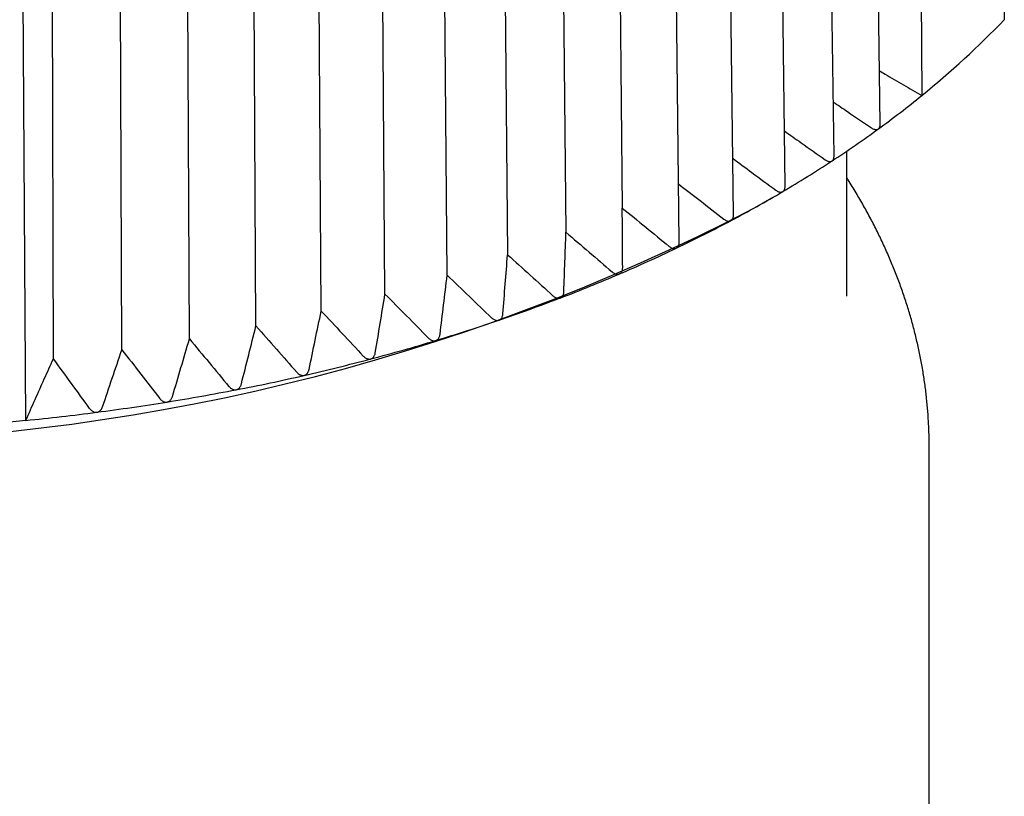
# Model space of a CAD drawing. Header units: millimetres. Extents: x 8 to 305, y 12 to 241.
# Tile 12 of 24: x 281 to 293, y 76 to 85. Entities that reach past the tile are written whole.
import ezdxf

# ---------------------------------------------------------------- set-up
doc = ezdxf.new("R2010")
doc.units = ezdxf.units.MM

msp = doc.modelspace()

# ---------------------------------------------------------------- linework, layer by layer
at = {"color": 7, "linetype": 'Continuous', "lineweight": 30}
for p, q in [((293.388, 85.231), (293.256, 96.423)), ((292.323, 95.566), (292.388, 84.313)), ((291.883, 83.962), (291.726, 95.202)), ((291.325, 83.579), (291.174, 94.821)), ((290.732, 83.213), (290.589, 94.456)), ((290.106, 82.866), (289.971, 94.11)), ((288.644, 93.805), (288.759, 82.948)), ((289.45, 82.538), (289.322, 93.783)), ((287.97, 93.515), (288.077, 82.655)), ((287.27, 93.247), (287.369, 82.383)), ((286.638, 82.133), (286.547, 92.999)), ((285.884, 81.905), (285.802, 92.774)), ((285.111, 81.7), (285.038, 92.572)), ((284.321, 81.519), (284.257, 92.393)), ((283.515, 81.362), (283.46, 92.238)), ((282.696, 81.23), (282.651, 92.107)), ((281.867, 81.122), (281.838, 91.997)), ((281.533, 80.375), (281.459, 91.625)), ((291.478, 81.882), (291.478, 83.637)), ((291.3, 83.519), (291.296, 83.516)), ((290.361, 82.949), (290.573, 83.072)), ((289.421, 82.466), (289.414, 82.462)), ((288.724, 82.149), (288.725, 82.15)), ((286.498, 81.342), (286.5, 81.343)), ((285.711, 81.119), (285.712, 81.12)), ((284.904, 80.92), (284.906, 80.921)), ((284.081, 80.746), (284.083, 80.746)), ((283.243, 80.597), (283.245, 80.597)), ((282.393, 80.473), (282.394, 80.473)), ((292.478, 71.922), (292.478, 80.05))]:
    msp.add_line(p, q, dxfattribs=at)
for centre, radius, start, end in [((285.499, 92.814), 10.942, 309.0196, 316.1308), ((284.447, 94.081), 12.589, 306.0909, 309.1096), ((283.778, 94.998), 13.724, 303.2394, 306.0861), ((283.123, 95.997), 14.918, 300.5419, 303.218), ((282.5, 97.053), 16.145, 297.9923, 300.5373), ((278.728, 105.331), 25.225, 242.5352, 297.4648), ((281.91, 98.163), 17.401, 295.5727, 297.9794), ((281.358, 99.317), 18.681, 293.228, 295.5458), ((280.856, 100.483), 19.951, 291.006, 293.2243), ((280.408, 101.649), 21.199, 288.872, 291.0024), ((280.016, 102.795), 22.41, 286.8157, 288.8686), ((279.682, 103.9), 23.565, 284.827, 286.8123), ((279.405, 104.946), 24.647, 282.897, 284.8237), ((279.183, 105.913), 25.64, 281.0171, 282.8937), ((279.013, 106.785), 26.527, 279.1793, 281.0139), ((278.89, 107.544), 27.296, 277.3763, 279.1762), ((278.808, 108.177), 27.935, 275.5992, 277.3731), ((278.742, 108.874), 28.634, 271.8497, 275.5934)]:
    msp.add_arc(centre, radius, start, end, dxfattribs=at)
for points, knots in [([(291.874, 84.611), (291.897, 84.598), (291.994, 84.542), (292.166, 84.443), (292.314, 84.356), (292.388, 84.313)], [0, 0, 0, 0, 0.133274, 0.563827, 1, 1, 1, 1]), ([(291.316, 84.233), (291.374, 84.194), (291.529, 84.09), (291.683, 83.985), (291.78, 83.919)], [0, 0, 0, 0, 0.371145, 1, 1, 1, 1]), ([(290.723, 83.882), (290.791, 83.834), (290.956, 83.719), (291.12, 83.602), (291.216, 83.533)], [0, 0, 0, 0, 0.40987, 1, 1, 1, 1]), ([(291.78, 83.919), (291.786, 83.916), (291.796, 83.909), (291.812, 83.903), (291.826, 83.9), (291.837, 83.899), (291.847, 83.9), (291.855, 83.903), (291.86, 83.906), (291.862, 83.908)], [0, 0, 0, 0, 0.1976, 0.394908, 0.537468, 0.679862, 0.784169, 0.888428, 1, 1, 1, 1]), ([(291.862, 83.908), (291.865, 83.91), (291.87, 83.914), (291.876, 83.923), (291.88, 83.933), (291.883, 83.946), (291.884, 83.956), (291.883, 83.962), (291.883, 83.962)], [0, 0, 0, 0, 0.180264, 0.366891, 0.546973, 0.731523, 0.987041, 1, 1, 1, 1]), ([(290.098, 83.551), (290.175, 83.494), (290.349, 83.365), (290.522, 83.236), (290.618, 83.165)], [0, 0, 0, 0, 0.444106, 1, 1, 1, 1]), ([(291.216, 83.533), (291.222, 83.53), (291.232, 83.523), (291.248, 83.516), (291.262, 83.512), (291.274, 83.511), (291.286, 83.512), (291.292, 83.515), (291.296, 83.517)], [0, 0, 0, 0, 0.207775, 0.420646, 0.570564, 0.72418, 0.859875, 1, 1, 1, 1]), ([(291.3, 83.519), (291.303, 83.521), (291.308, 83.525), (291.315, 83.534), (291.32, 83.544), (291.323, 83.557), (291.325, 83.569), (291.325, 83.577), (291.324, 83.579)], [0, 0, 0, 0, 0.165757, 0.337365, 0.502955, 0.672653, 0.907609, 1, 1, 1, 1]), ([(292.477, 80.05), (292.477, 80.055), (292.478, 80.087), (292.477, 80.146), (292.475, 80.228), (292.472, 80.31), (292.467, 80.392), (292.462, 80.474), (292.455, 80.556), (292.447, 80.638), (292.438, 80.72), (292.427, 80.802), (292.415, 80.883), (292.403, 80.965), (292.388, 81.047), (292.373, 81.128), (292.357, 81.21), (292.339, 81.292), (292.32, 81.373), (292.3, 81.454), (292.278, 81.536), (292.256, 81.617), (292.232, 81.698), (292.207, 81.779), (292.18, 81.86), (292.153, 81.941), (292.124, 82.021), (292.094, 82.102), (292.063, 82.182), (292.03, 82.262), (291.997, 82.342), (291.962, 82.422), (291.926, 82.502), (291.888, 82.582), (291.85, 82.661), (291.81, 82.74), (291.769, 82.819), (291.726, 82.898), (291.683, 82.976), (291.638, 83.055), (291.592, 83.133), (291.544, 83.211), (291.506, 83.272), (291.484, 83.307), (291.478, 83.316)], [0, 0, 0, 0, 0.00419, 0.028206, 0.052231, 0.076266, 0.100314, 0.124377, 0.148457, 0.172556, 0.196676, 0.220821, 0.244991, 0.269189, 0.293417, 0.317678, 0.341972, 0.366303, 0.390672, 0.415081, 0.439531, 0.464025, 0.488564, 0.51315, 0.537784, 0.562468, 0.587202, 0.611989, 0.63683, 0.661725, 0.686676, 0.711683, 0.736747, 0.761869, 0.78705, 0.81229, 0.837589, 0.862947, 0.888365, 0.913843, 0.93938, 0.964976, 0.990632, 1, 1, 1, 1]), ([(289.442, 83.24), (289.528, 83.173), (289.711, 83.031), (289.892, 82.889), (289.988, 82.815)], [0, 0, 0, 0, 0.474747, 1, 1, 1, 1]), ([(290.618, 83.165), (290.624, 83.161), (290.634, 83.154), (290.65, 83.146), (290.665, 83.142), (290.677, 83.141), (290.688, 83.142), (290.697, 83.144), (290.702, 83.147), (290.704, 83.148)], [0, 0, 0, 0, 0.1977628, 0.3952323, 0.5379092, 0.6804202, 0.799883, 0.9192678, 1, 1, 1, 1]), ([(290.704, 83.148), (290.707, 83.15), (290.712, 83.154), (290.719, 83.163), (290.725, 83.172), (290.729, 83.185), (290.732, 83.199), (290.732, 83.209), (290.732, 83.213)], [0, 0, 0, 0, 0.153184, 0.311774, 0.464804, 0.621635, 0.838631, 1, 1, 1, 1]), ([(288.764, 82.23), (288.763, 82.349), (288.762, 82.589), (288.76, 82.828), (288.759, 82.948)], [0, 0, 0, 0, 0.4999962, 1, 1, 1, 1]), ([(288.759, 82.948), (288.854, 82.871), (289.043, 82.717), (289.232, 82.562), (289.326, 82.484)], [0, 0, 0, 0, 0.499996, 1, 1, 1, 1]), ([(289.988, 82.815), (289.993, 82.811), (290.004, 82.803), (290.019, 82.795), (290.034, 82.791), (290.046, 82.789), (290.058, 82.79), (290.067, 82.792), (290.072, 82.794), (290.074, 82.795)], [0, 0, 0, 0, 0.199393, 0.39849, 0.542343, 0.686029, 0.806646, 0.927185, 1, 1, 1, 1]), ([(290.077, 82.797), (290.077, 82.797), (290.075, 82.796), (290.074, 82.795), (290.074, 82.795)], [0, 0, 0, 0, 0.629578, 1, 1, 1, 1]), ([(290.077, 82.797), (290.08, 82.799), (290.087, 82.804), (290.094, 82.813), (290.099, 82.823), (290.104, 82.837), (290.106, 82.851), (290.106, 82.861), (290.106, 82.866)], [0, 0, 0, 0, 0.1531132, 0.3117294, 0.4646502, 0.6212151, 0.8449849, 1, 1, 1, 1]), ([(288.051, 81.937), (288.056, 82.057), (288.064, 82.296), (288.073, 82.535), (288.077, 82.655)], [0, 0, 0, 0, 0.499996, 1, 1, 1, 1]), ([(288.077, 82.655), (288.17, 82.575), (288.357, 82.415), (288.543, 82.255), (288.635, 82.174)], [0, 0, 0, 0, 0.499996, 1, 1, 1, 1]), ([(289.326, 82.484), (289.331, 82.48), (289.342, 82.472), (289.358, 82.464), (289.373, 82.459), (289.385, 82.457), (289.397, 82.457), (289.406, 82.459), (289.412, 82.461), (289.414, 82.462)], [0, 0, 0, 0, 0.197605, 0.394918, 0.537481, 0.679879, 0.79923, 0.918504, 1, 1, 1, 1]), ([(289.421, 82.466), (289.424, 82.469), (289.43, 82.474), (289.438, 82.484), (289.443, 82.495), (289.447, 82.509), (289.45, 82.523), (289.45, 82.534), (289.45, 82.538)], [0, 0, 0, 0, 0.1564401, 0.31859, 0.4747875, 0.6345162, 0.8482711, 1, 1, 1, 1]), ([(287.313, 81.666), (287.322, 81.786), (287.341, 82.025), (287.36, 82.264), (287.369, 82.383)], [0, 0, 0, 0, 0.499996, 1, 1, 1, 1]), ([(287.369, 82.383), (287.461, 82.3), (287.644, 82.135), (287.826, 81.969), (287.918, 81.886)], [0, 0, 0, 0, 0.499996, 1, 1, 1, 1]), ([(288.725, 82.15), (288.729, 82.152), (288.736, 82.156), (288.745, 82.165), (288.752, 82.175), (288.758, 82.188), (288.762, 82.201), (288.764, 82.215), (288.764, 82.225), (288.764, 82.23)], [0, 0, 0, 0, 0.132727, 0.272902, 0.418231, 0.558153, 0.701076, 0.849511, 1, 1, 1, 1]), ([(286.551, 81.418), (286.565, 81.537), (286.594, 81.776), (286.623, 82.014), (286.638, 82.133)], [0, 0, 0, 0, 0.499996, 1, 1, 1, 1]), ([(286.638, 82.133), (286.727, 82.047), (286.907, 81.876), (287.085, 81.705), (287.175, 81.619)], [0, 0, 0, 0, 0.499996, 1, 1, 1, 1]), ([(288.635, 82.174), (288.641, 82.17), (288.651, 82.162), (288.667, 82.153), (288.682, 82.148), (288.695, 82.145), (288.707, 82.145), (288.716, 82.147), (288.721, 82.149), (288.724, 82.149)], [0, 0, 0, 0, 0.1993929, 0.3984901, 0.5423431, 0.6860289, 0.8066465, 0.9271851, 1, 1, 1, 1]), ([(285.767, 81.194), (285.787, 81.312), (285.826, 81.55), (285.865, 81.786), (285.884, 81.905)], [0, 0, 0, 0, 0.499996, 1, 1, 1, 1]), ([(285.884, 81.905), (285.972, 81.817), (286.147, 81.641), (286.321, 81.464), (286.409, 81.375)], [0, 0, 0, 0, 0.499996, 1, 1, 1, 1]), ([(287.918, 81.886), (287.923, 81.881), (287.933, 81.873), (287.949, 81.863), (287.964, 81.858), (287.977, 81.855), (287.989, 81.854), (287.999, 81.855), (288.005, 81.857), (288.007, 81.858)], [0, 0, 0, 0, 0.197605, 0.394918, 0.537481, 0.679879, 0.79923, 0.918504, 1, 1, 1, 1]), ([(288.007, 81.858), (288.01, 81.859), (288.015, 81.862), (288.024, 81.868), (288.032, 81.877), (288.04, 81.888), (288.046, 81.901), (288.049, 81.914), (288.051, 81.926), (288.051, 81.933), (288.051, 81.937)], [0, 0, 0, 0, 0.094865, 0.191637, 0.336732, 0.487163, 0.631964, 0.779718, 0.889473, 1, 1, 1, 1]), ([(284.965, 80.993), (284.989, 81.111), (285.038, 81.347), (285.087, 81.582), (285.111, 81.7)], [0, 0, 0, 0, 0.499996, 1, 1, 1, 1]), ([(285.111, 81.7), (285.197, 81.61), (285.367, 81.428), (285.537, 81.246), (285.621, 81.155)], [0, 0, 0, 0, 0.499996, 1, 1, 1, 1]), ([(287.175, 81.619), (287.18, 81.614), (287.19, 81.605), (287.206, 81.596), (287.221, 81.59), (287.234, 81.586), (287.246, 81.585), (287.256, 81.586), (287.262, 81.588), (287.265, 81.589)], [0, 0, 0, 0, 0.197605, 0.394918, 0.537481, 0.679879, 0.79923, 0.918504, 1, 1, 1, 1]), ([(287.265, 81.589), (287.268, 81.59), (287.275, 81.593), (287.285, 81.601), (287.295, 81.611), (287.303, 81.624), (287.309, 81.641), (287.312, 81.655), (287.313, 81.664), (287.313, 81.666)], [0, 0, 0, 0, 0.119665, 0.24317, 0.395195, 0.552774, 0.740601, 0.933817, 1, 1, 1, 1]), ([(284.145, 80.817), (284.174, 80.934), (284.233, 81.168), (284.291, 81.402), (284.321, 81.519)], [0, 0, 0, 0, 0.499996, 1, 1, 1, 1]), ([(284.321, 81.519), (284.403, 81.426), (284.569, 81.239), (284.733, 81.052), (284.815, 80.959)], [0, 0, 0, 0, 0.499996, 1, 1, 1, 1]), ([(283.31, 80.666), (283.344, 80.782), (283.412, 81.014), (283.481, 81.246), (283.515, 81.362)], [0, 0, 0, 0, 0.499996, 1, 1, 1, 1]), ([(283.515, 81.362), (283.595, 81.267), (283.754, 81.075), (283.913, 80.883), (283.993, 80.787)], [0, 0, 0, 0, 0.499996, 1, 1, 1, 1]), ([(286.409, 81.375), (286.414, 81.371), (286.423, 81.361), (286.439, 81.351), (286.454, 81.344), (286.467, 81.341), (286.48, 81.339), (286.49, 81.34), (286.496, 81.342), (286.498, 81.342)], [0, 0, 0, 0, 0.1993929, 0.3984901, 0.5423431, 0.6860289, 0.8066465, 0.9271851, 1, 1, 1, 1]), ([(286.5, 81.343), (286.503, 81.344), (286.51, 81.347), (286.518, 81.352), (286.526, 81.359), (286.534, 81.368), (286.542, 81.382), (286.548, 81.399), (286.55, 81.412), (286.551, 81.418)], [0, 0, 0, 0, 0.117916, 0.239418, 0.289057, 0.450064, 0.616884, 0.806067, 1, 1, 1, 1]), ([(281.533, 80.375), (281.571, 80.46), (281.645, 80.627), (281.756, 80.876), (281.83, 81.04), (281.867, 81.122)], [0, 0, 0, 0, 0.337682, 0.671013, 1, 1, 1, 1]), ([(282.306, 80.519), (282.233, 80.62), (282.087, 80.821), (281.94, 81.022), (281.867, 81.122)], [0, 0, 0, 0, 0.499996, 1, 1, 1, 1]), ([(282.463, 80.54), (282.502, 80.655), (282.579, 80.885), (282.657, 81.115), (282.696, 81.23)], [0, 0, 0, 0, 0.499996, 1, 1, 1, 1]), ([(282.696, 81.23), (282.773, 81.132), (282.926, 80.936), (283.079, 80.739), (283.156, 80.641)], [0, 0, 0, 0, 0.499996, 1, 1, 1, 1]), ([(285.621, 81.155), (285.626, 81.15), (285.636, 81.14), (285.651, 81.13), (285.666, 81.123), (285.679, 81.119), (285.692, 81.117), (285.702, 81.117), (285.708, 81.119), (285.711, 81.119)], [0, 0, 0, 0, 0.199393, 0.39849, 0.542343, 0.686029, 0.806646, 0.927185, 1, 1, 1, 1]), ([(285.712, 81.12), (285.716, 81.121), (285.724, 81.123), (285.733, 81.129), (285.742, 81.138), (285.751, 81.149), (285.759, 81.163), (285.764, 81.178), (285.766, 81.188), (285.767, 81.194)], [0, 0, 0, 0, 0.119742, 0.243239, 0.342455, 0.511687, 0.686934, 0.842269, 1, 1, 1, 1]), ([(284.815, 80.959), (284.82, 80.954), (284.83, 80.944), (284.845, 80.933), (284.859, 80.925), (284.872, 80.921), (284.885, 80.919), (284.896, 80.919), (284.902, 80.92), (284.904, 80.92)], [0, 0, 0, 0, 0.199393, 0.39849, 0.542343, 0.686029, 0.806646, 0.927185, 1, 1, 1, 1]), ([(284.906, 80.921), (284.91, 80.922), (284.918, 80.924), (284.929, 80.931), (284.94, 80.94), (284.95, 80.954), (284.957, 80.968), (284.962, 80.981), (284.964, 80.989), (284.965, 80.993)], [0, 0, 0, 0, 0.121792, 0.247536, 0.39667, 0.574741, 0.759023, 0.879005, 1, 1, 1, 1]), ([(283.993, 80.787), (283.997, 80.782), (284.006, 80.772), (284.021, 80.76), (284.036, 80.752), (284.049, 80.747), (284.062, 80.745), (284.072, 80.745), (284.079, 80.746), (284.081, 80.746)], [0, 0, 0, 0, 0.199393, 0.39849, 0.542343, 0.686029, 0.806646, 0.927185, 1, 1, 1, 1]), ([(284.083, 80.746), (284.087, 80.747), (284.095, 80.749), (284.105, 80.755), (284.114, 80.762), (284.123, 80.771), (284.132, 80.784), (284.14, 80.8), (284.143, 80.812), (284.145, 80.817)], [0, 0, 0, 0, 0.124003, 0.25218, 0.351335, 0.452032, 0.64273, 0.840149, 1, 1, 1, 1]), ([(283.156, 80.641), (283.16, 80.635), (283.169, 80.625), (283.183, 80.613), (283.198, 80.604), (283.211, 80.599), (283.223, 80.596), (283.234, 80.596), (283.241, 80.596), (283.243, 80.597)], [0, 0, 0, 0, 0.199393, 0.39849, 0.542343, 0.686029, 0.806646, 0.927185, 1, 1, 1, 1]), ([(283.245, 80.597), (283.249, 80.598), (283.257, 80.6), (283.269, 80.606), (283.279, 80.613), (283.289, 80.624), (283.299, 80.638), (283.306, 80.653), (283.309, 80.663), (283.31, 80.666)], [0, 0, 0, 0, 0.126366, 0.257151, 0.381229, 0.508232, 0.704791, 0.907878, 1, 1, 1, 1]), ([(282.394, 80.473), (282.399, 80.474), (282.407, 80.476), (282.419, 80.482), (282.43, 80.489), (282.438, 80.496), (282.446, 80.506), (282.455, 80.519), (282.46, 80.533), (282.463, 80.54)], [0, 0, 0, 0, 0.128847, 0.262379, 0.391083, 0.523005, 0.565616, 0.779132, 1, 1, 1, 1]), ([(282.306, 80.519), (282.31, 80.514), (282.319, 80.503), (282.333, 80.491), (282.347, 80.482), (282.36, 80.476), (282.373, 80.473), (282.384, 80.472), (282.39, 80.473), (282.393, 80.473)], [0, 0, 0, 0, 0.1993929, 0.3984901, 0.5423431, 0.6860289, 0.8066465, 0.9271851, 1, 1, 1, 1])]:
    msp.add_open_spline(points, degree=3, knots=knots, dxfattribs=at)

doc.saveas('drawing.dxf')
